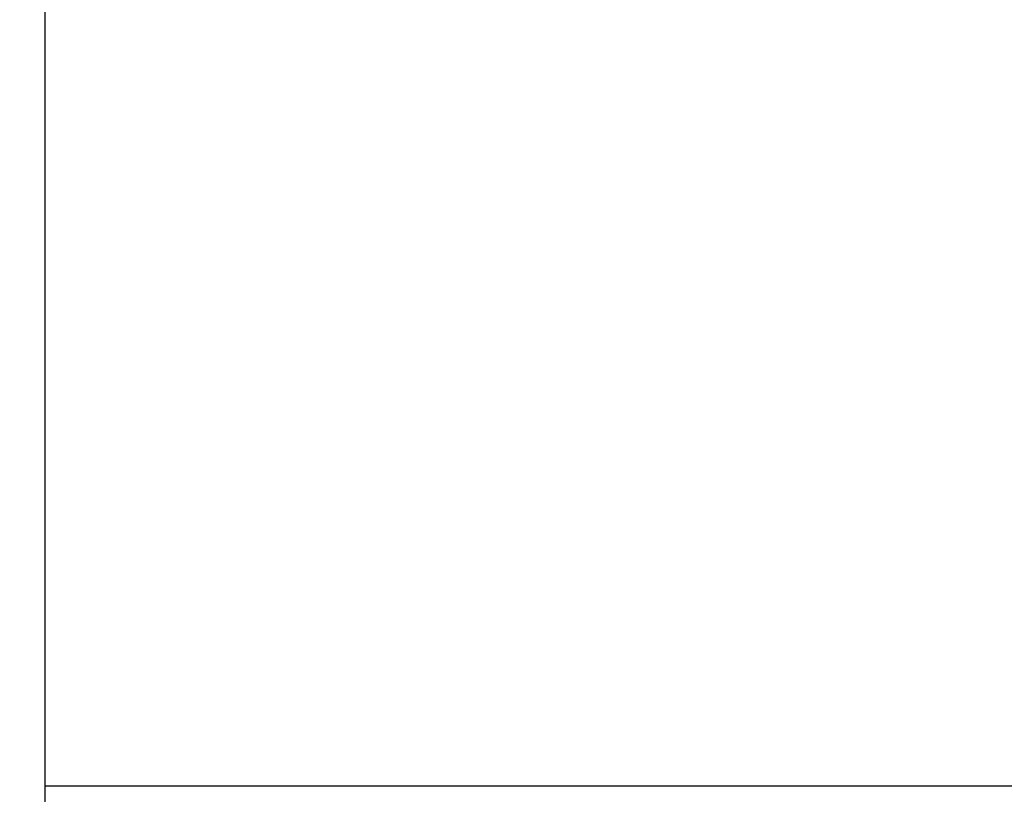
# Model space of a CAD drawing. Extents: x 8 to 237, y 68 to 180.
# Tile 4 of 51: x 189 to 218, y 96 to 119. Entities that reach past the tile are written whole.
import ezdxf

# ---------------------------------------------------------------- set-up
doc = ezdxf.new("R2010")
doc.units = 0
doc.header["$LTSCALE"] = 3
doc.header["$MEASUREMENT"] = 0
doc.layers.add('DIM', color=4, linetype='Continuous')
doc.layers.add('OUT', color=3, linetype='Continuous')
doc.styles.add('DIM-7', font='SIMPLEX.shx', dxfattribs={"width": 0.7, "bigfont": 'chineset.shx'})
doc.dimstyles.new('CNS', dxfattribs={"dimtxt": 3.5, "dimasz": 2.5, "dimexe": 1, "dimexo": 1.5, "dimgap": 0.09, "dimtad": 0, "dimdsep": 46, "dimtxsty": 'DIM-7', "dimcen": 0.09, "dimclrd": 1, "dimclre": 1, "dimclrt": 4, "dimadec": 0, "dimazin": 0, "dimtfac": 1, "dimtix": 1, "dimtmove": 2, "dimatfit": 3, "dimfxl": 1, "dimtvp": 0.971429, "dimtolj": 1, "dimarcsym": 0})

# ---------------------------------------------------------------- blocks, each defined once
blk = doc.blocks.new('*D3')
at = {"layer": 'DEFPOINTS', "color": 0, "linetype": 'Continuous', "lineweight": 0, "transparency": 16777216}
for p in [(224.872, 98.231), (177.872, 85.231), (177.872, 68.869)]:
    blk.add_point(p, dxfattribs=at)
at = {"layer": 'DIM', "color": 0, "linetype": 'Continuous', "lineweight": 0, "transparency": 16777216}
for p, q in [((224.872, 96.731), (224.872, 67.869)), ((177.872, 83.731), (177.872, 67.869)), ((222.372, 68.869), (180.372, 68.869))]:
    blk.add_line(p, q, dxfattribs=at)
for points in [[(180.372, 69.285), (180.372, 68.452), (177.872, 68.869)], [(222.372, 69.285), (222.372, 68.452), (224.872, 68.869)]]:
    blk.add_solid(points, dxfattribs=at)
at = {"layer": 'DIM', "color": 0, "linetype": 'Continuous', "transparency": 16777216, "insert": (201.372, 71.619), "char_height": 3.5, "attachment_point": 5, "style": 'DIM-7'}
blk.add_mtext('\\A1;47', dxfattribs=at)

msp = doc.modelspace()

# ---------------------------------------------------------------- linework, layer by layer
at = {"layer": 'OUT', "color": 0, "linetype": 'Continuous'}
for p, q in [((189.872, 154.231), (189.872, 85.231)), ((189.872, 96.731), (223.372, 96.731))]:
    msp.add_line(p, q, dxfattribs=at)
at = {"layer": 'OUT', "color": 0, "linetype": 'Continuous', "lineweight": 0}
msp.add_line((189.872, 85.231), (189.872, 154.231), dxfattribs=at)

# ---------------------------------------------------------------- dimensions: what is measured, and where the dimension line sits
at = {"layer": 'DIM', "color": 0, "linetype": 'Continuous'}
dim = msp.add_linear_dim(base=(177.872, 68.869), p1=(224.872, 98.231), p2=(177.872, 85.231), dimstyle='CNS', override={"dimgap": 1, "dimtad": 1, "dimdsep": 0, "dimclrd": 0, "dimclre": 0, "dimclrt": 0, "dimtmove": 0, "dimlwd": 0, "dimlwe": 0}, dxfattribs=at)
dim.commit()
dim.dimension.update_dxf_attribs({"geometry": '*D3', "text_midpoint": (201.372, 71.619)})

doc.saveas('drawing.dxf')
